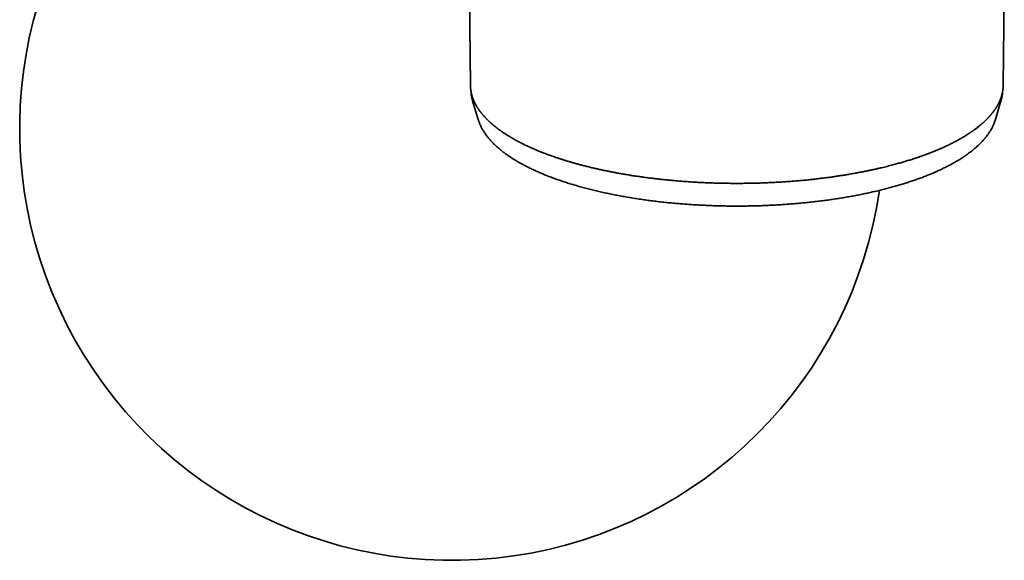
# Model space of a CAD drawing. Header units: millimetres. Extents: x 8 to 768, y 12 to 1489.
# Tile 5 of 13: x 314 to 480, y 532 to 623. Entities that reach past the tile are written whole.
import ezdxf

# ---------------------------------------------------------------- set-up
doc = ezdxf.new("R2010")
doc.units = ezdxf.units.MM

msp = doc.modelspace()

# ---------------------------------------------------------------- linework, layer by layer
at = {"color": 7, "linetype": 'Continuous', "lineweight": 35}
for p, q in [((389.83, 632.01), (390.02, 612.37)), ((480.03, 612.37), (480.21, 632.01)), ((390.39, 609.69), (391.33, 606.56)), ((478.71, 606.56), (479.65, 609.69)), ((391.33, 606.55), (391.33, 606.56)), ((478.71, 606.56), (478.71, 606.55))]:
    msp.add_line(p, q, dxfattribs=at)
at = {"color": 7, "linetype": 'Continuous', "lineweight": 35, "flags": 128}
for points in [[(390.45, 609.52), (390.37, 609.75), (390.36, 609.81)], [(479.7, 609.85), (479.67, 609.75), (479.6, 609.52)]]:
    msp.add_lwpolyline(points, dxfattribs=at)
at = {"color": 7, "linetype": 'Continuous', "lineweight": 35}
msp.add_arc((386.87, 605.02), 73, 131.0884, 351.7655, dxfattribs=at)
for points, knots in [([(390.02, 612.37), (390.02, 612.36), (390.02, 612.32), (390.02, 612.24), (390.02, 612.14), (390.03, 612.03), (390.04, 611.92), (390.05, 611.81), (390.06, 611.72), (390.07, 611.63), (390.08, 611.56), (390.09, 611.48), (390.1, 611.41), (390.11, 611.35), (390.12, 611.29), (390.13, 611.24), (390.14, 611.19), (390.15, 611.14), (390.16, 611.1), (390.16, 611.06), (390.18, 611.01), (390.19, 610.94), (390.21, 610.87), (390.23, 610.79), (390.25, 610.7), (390.28, 610.6), (390.31, 610.49), (390.35, 610.38), (390.38, 610.28), (390.41, 610.18), (390.45, 610.08), (390.48, 609.99), (390.52, 609.91), (390.54, 609.84), (390.57, 609.78), (390.6, 609.71), (390.63, 609.64), (390.67, 609.56), (390.7, 609.49), (390.73, 609.42), (390.76, 609.36), (390.8, 609.29), (390.83, 609.23), (390.86, 609.16), (390.9, 609.1), (390.93, 609.04), (390.95, 608.99), (390.97, 608.96), (390.99, 608.93), (391.01, 608.9), (391.02, 608.88), (391.03, 608.85), (391.05, 608.82), (391.08, 608.77), (391.13, 608.7), (391.18, 608.61), (391.23, 608.52), (391.29, 608.44), (391.34, 608.36), (391.39, 608.28), (391.45, 608.2), (391.49, 608.14), (391.54, 608.08), (391.57, 608.03), (391.6, 607.99), (391.63, 607.95), (391.64, 607.93), (391.66, 607.91), (391.67, 607.89), (391.69, 607.87), (391.71, 607.84), (391.74, 607.8), (391.78, 607.75), (391.83, 607.68), (391.89, 607.6), (391.96, 607.52), (392.02, 607.45), (392.08, 607.38), (392.14, 607.3), (392.21, 607.22), (392.29, 607.13), (392.36, 607.05), (392.41, 607), (392.44, 606.97), (392.47, 606.94), (392.49, 606.92), (392.51, 606.89), (392.54, 606.85), (392.59, 606.81), (392.64, 606.76), (392.69, 606.7), (392.77, 606.62), (392.85, 606.54), (392.95, 606.44), (393.06, 606.33), (393.16, 606.24), (393.24, 606.16), (393.3, 606.11), (393.36, 606.05), (393.42, 606), (393.49, 605.94), (393.55, 605.89), (393.6, 605.84), (393.65, 605.8), (393.68, 605.77), (393.71, 605.74), (393.73, 605.73), (393.75, 605.71), (393.77, 605.69), (393.8, 605.67), (393.84, 605.64), (393.88, 605.6), (393.93, 605.56), (393.99, 605.51), (394.04, 605.47), (394.14, 605.38), (394.28, 605.27), (394.47, 605.13), (394.64, 605), (394.79, 604.88), (394.94, 604.78), (395.07, 604.68), (395.2, 604.59), (395.33, 604.5), (395.5, 604.38), (395.72, 604.23), (395.99, 604.06), (396.26, 603.89), (396.52, 603.73), (396.77, 603.58), (397.03, 603.42), (397.3, 603.27), (397.59, 603.11), (397.89, 602.94), (398.13, 602.81), (398.3, 602.73), (398.39, 602.68), (398.49, 602.63), (398.58, 602.58), (398.67, 602.53), (398.76, 602.49), (398.84, 602.45), (398.9, 602.42), (398.96, 602.39), (399, 602.37), (399.03, 602.35), (399.07, 602.34), (399.13, 602.31), (399.21, 602.27), (399.3, 602.22), (399.4, 602.17), (399.51, 602.12), (399.63, 602.07), (399.76, 602.01), (399.9, 601.94), (400.06, 601.87), (400.22, 601.79), (400.41, 601.71), (400.61, 601.62), (400.82, 601.53), (401.06, 601.43), (401.31, 601.33), (401.57, 601.22), (401.86, 601.1), (402.16, 600.98), (402.48, 600.86), (402.83, 600.72), (403.21, 600.58), (403.61, 600.44), (404.03, 600.29), (404.48, 600.13), (404.95, 599.98), (405.45, 599.82), (405.96, 599.65), (406.49, 599.49), (407.05, 599.33), (407.63, 599.16), (408.24, 598.99), (408.87, 598.82), (409.52, 598.66), (410.2, 598.49), (410.85, 598.33), (411.49, 598.19), (412.09, 598.05), (412.71, 597.92), (413.35, 597.79), (414, 597.66), (414.67, 597.53), (415.35, 597.41), (416.05, 597.29), (416.76, 597.17), (417.48, 597.05), (418.21, 596.94), (418.96, 596.84), (419.72, 596.73), (420.5, 596.63), (421.28, 596.54), (422.07, 596.45), (422.85, 596.37), (423.65, 596.29), (424.46, 596.21), (425.31, 596.14), (426.19, 596.07), (427.1, 596.01), (428.03, 595.95), (428.97, 595.9), (429.93, 595.86), (430.88, 595.82), (431.83, 595.79), (432.78, 595.77), (433.74, 595.76), (434.49, 595.75), (434.92, 595.75), (435.02, 595.75)], [0, 0, 0, 0, 0.001049, 0.004256, 0.00777, 0.011593, 0.015724, 0.020165, 0.023329, 0.026547, 0.029562, 0.032356, 0.034931, 0.037285, 0.03942, 0.041632, 0.043545, 0.045159, 0.046534, 0.04809, 0.049905, 0.052376, 0.055095, 0.057979, 0.061028, 0.065225, 0.069369, 0.073298, 0.077014, 0.0806, 0.084227, 0.087898, 0.090687, 0.09328, 0.09568, 0.098139, 0.100822, 0.103728, 0.106849, 0.109154, 0.11151, 0.113917, 0.116375, 0.118885, 0.121445, 0.123897, 0.125379, 0.126693, 0.127839, 0.128817, 0.129642, 0.130619, 0.131873, 0.133404, 0.136699, 0.140037, 0.143306, 0.146507, 0.14964, 0.152704, 0.1557, 0.158505, 0.16071, 0.162622, 0.164243, 0.165571, 0.166607, 0.167138, 0.167801, 0.168695, 0.16982, 0.171177, 0.172766, 0.176037, 0.179257, 0.182345, 0.1853, 0.188123, 0.190841, 0.194381, 0.197968, 0.20159, 0.203134, 0.204471, 0.205598, 0.206518, 0.207275, 0.208803, 0.210627, 0.212749, 0.215168, 0.217884, 0.221662, 0.225741, 0.230107, 0.234761, 0.236943, 0.239184, 0.241483, 0.243839, 0.246251, 0.248512, 0.25049, 0.252078, 0.253421, 0.254519, 0.255051, 0.255613, 0.256362, 0.2573, 0.258663, 0.260293, 0.262177, 0.264101, 0.265997, 0.267865, 0.274297, 0.280362, 0.286058, 0.290833, 0.295315, 0.299504, 0.3034, 0.307122, 0.310785, 0.318887, 0.32668, 0.334166, 0.341344, 0.348214, 0.354777, 0.362246, 0.369826, 0.377549, 0.385414, 0.387724, 0.390045, 0.392379, 0.394724, 0.39704, 0.399109, 0.400901, 0.402551, 0.403865, 0.404844, 0.405501, 0.406114, 0.407701, 0.409593, 0.411788, 0.414288, 0.416777, 0.419508, 0.422481, 0.425697, 0.429176, 0.432976, 0.437099, 0.441544, 0.446312, 0.451404, 0.456818, 0.462555, 0.468615, 0.474997, 0.481703, 0.488731, 0.49644, 0.504504, 0.512921, 0.521693, 0.530818, 0.540298, 0.549851, 0.559738, 0.56996, 0.580515, 0.591405, 0.602426, 0.61377, 0.625436, 0.637424, 0.647246, 0.657275, 0.667511, 0.677952, 0.688599, 0.699258, 0.710115, 0.72117, 0.732425, 0.743465, 0.75469, 0.766099, 0.777694, 0.789473, 0.801437, 0.812886, 0.8245, 0.836277, 0.848219, 0.860326, 0.873345, 0.886549, 0.899937, 0.91351, 0.927267, 0.94121, 0.954524, 0.968002, 0.981645, 0.995451, 1, 1, 1, 1]), ([(435.02, 595.75), (435.12, 595.75), (435.53, 595.75), (436.24, 595.76), (437.16, 595.77), (438.07, 595.79), (438.97, 595.81), (439.85, 595.85), (440.74, 595.89), (441.65, 595.93), (442.57, 595.98), (443.47, 596.04), (444.35, 596.11), (445.23, 596.18), (446.11, 596.26), (446.99, 596.34), (447.84, 596.43), (448.67, 596.53), (449.48, 596.63), (450.26, 596.72), (450.99, 596.82), (451.7, 596.93), (452.39, 597.03), (453.06, 597.13), (453.74, 597.25), (454.45, 597.37), (455.17, 597.5), (455.87, 597.63), (456.54, 597.76), (457.19, 597.89), (457.8, 598.02), (458.37, 598.14), (458.92, 598.27), (459.44, 598.39), (459.94, 598.51), (460.42, 598.63), (460.88, 598.75), (461.32, 598.86), (461.75, 598.97), (462.15, 599.09), (462.53, 599.19), (462.9, 599.3), (463.24, 599.4), (463.57, 599.49), (463.9, 599.6), (464.23, 599.7), (464.56, 599.8), (464.86, 599.9), (465.15, 599.99), (465.41, 600.08), (465.65, 600.16), (465.86, 600.23), (466.05, 600.3), (466.22, 600.36), (466.37, 600.42), (466.51, 600.47), (466.65, 600.51), (466.79, 600.57), (466.95, 600.63), (467.12, 600.69), (467.31, 600.76), (467.5, 600.83), (467.71, 600.91), (467.93, 601), (468.13, 601.08), (468.33, 601.16), (468.51, 601.23), (468.69, 601.31), (468.88, 601.39), (469.07, 601.47), (469.26, 601.55), (469.46, 601.63), (469.66, 601.72), (469.87, 601.82), (470.06, 601.9), (470.2, 601.97), (470.3, 602.02), (470.37, 602.05), (470.43, 602.07), (470.47, 602.09), (470.5, 602.11), (470.52, 602.12), (470.54, 602.13), (470.56, 602.14), (470.59, 602.15), (470.64, 602.17), (470.7, 602.2), (470.78, 602.24), (470.87, 602.28), (470.97, 602.33), (471.07, 602.38), (471.19, 602.44), (471.31, 602.5), (471.45, 602.57), (471.59, 602.64), (471.74, 602.72), (471.9, 602.8), (472.19, 602.96), (472.62, 603.2), (473.11, 603.48), (473.53, 603.73), (473.89, 603.95), (474.16, 604.12), (474.35, 604.25), (474.47, 604.33), (474.58, 604.41), (474.7, 604.49), (474.81, 604.57), (474.93, 604.65), (475.06, 604.74), (475.21, 604.85), (475.38, 604.98), (475.55, 605.11), (475.73, 605.25), (475.9, 605.39), (476.03, 605.49), (476.13, 605.57), (476.18, 605.61), (476.22, 605.65), (476.26, 605.68), (476.29, 605.7), (476.31, 605.72), (476.33, 605.74), (476.35, 605.76), (476.38, 605.78), (476.4, 605.8), (476.44, 605.84), (476.49, 605.88), (476.56, 605.94), (476.64, 606.01), (476.74, 606.1), (476.85, 606.21), (476.95, 606.3), (477.05, 606.39), (477.14, 606.48), (477.22, 606.56), (477.29, 606.64), (477.36, 606.71), (477.42, 606.77), (477.47, 606.82), (477.5, 606.85), (477.52, 606.88), (477.55, 606.9), (477.57, 606.93), (477.6, 606.96), (477.63, 606.99), (477.67, 607.03), (477.71, 607.08), (477.77, 607.14), (477.84, 607.23), (477.92, 607.33), (478.01, 607.43), (478.1, 607.54), (478.17, 607.63), (478.23, 607.7), (478.27, 607.75), (478.3, 607.8), (478.33, 607.84), (478.36, 607.87), (478.38, 607.89), (478.39, 607.91), (478.4, 607.93), (478.42, 607.95), (478.44, 607.98), (478.47, 608.02), (478.5, 608.07), (478.54, 608.12), (478.58, 608.18), (478.62, 608.24), (478.68, 608.33), (478.75, 608.43), (478.84, 608.56), (478.9, 608.66), (478.94, 608.74), (478.96, 608.77), (478.99, 608.81), (479, 608.84), (479.02, 608.86), (479.03, 608.89), (479.04, 608.91), (479.07, 608.95), (479.1, 609), (479.13, 609.07), (479.18, 609.16), (479.23, 609.25), (479.27, 609.34), (479.32, 609.43), (479.36, 609.52), (479.4, 609.6), (479.43, 609.68), (479.46, 609.75), (479.49, 609.82), (479.52, 609.89), (479.55, 609.97), (479.59, 610.07), (479.62, 610.17), (479.66, 610.27), (479.69, 610.37), (479.73, 610.48), (479.76, 610.6), (479.79, 610.7), (479.81, 610.78), (479.83, 610.85), (479.85, 610.91), (479.86, 610.97), (479.87, 611.02), (479.88, 611.07), (479.89, 611.11), (479.9, 611.15), (479.91, 611.19), (479.92, 611.24), (479.93, 611.3), (479.94, 611.36), (479.95, 611.43), (479.96, 611.51), (479.97, 611.6), (479.98, 611.69), (479.99, 611.78), (480, 611.89), (480.01, 612), (480.02, 612.11), (480.02, 612.22), (480.03, 612.31), (480.03, 612.36), (480.03, 612.37)], [0, 0, 0, 0, 0.0040768, 0.0173976, 0.0305397, 0.043503, 0.0562875, 0.0688932, 0.0813202, 0.0947832, 0.1080299, 0.1210602, 0.1338741, 0.1464715, 0.1595959, 0.1724768, 0.1851141, 0.197508, 0.2096582, 0.2215649, 0.2325681, 0.2433547, 0.2539248, 0.2642782, 0.274415, 0.2861748, 0.2976289, 0.3087772, 0.3196198, 0.3301566, 0.3403877, 0.349754, 0.3588484, 0.3676709, 0.3762216, 0.3845002, 0.392507, 0.4002417, 0.4077045, 0.4148953, 0.4218141, 0.4283445, 0.4346125, 0.4406181, 0.4463613, 0.4529568, 0.4591684, 0.4649961, 0.4704397, 0.4754994, 0.480175, 0.4842317, 0.487947, 0.4913209, 0.4943533, 0.4970443, 0.4996617, 0.5025654, 0.5057571, 0.5092371, 0.5130052, 0.5169866, 0.521246, 0.5257835, 0.5305991, 0.534276, 0.5381, 0.5420712, 0.5461895, 0.5504296, 0.5545351, 0.558439, 0.5634776, 0.568135, 0.5724111, 0.5763059, 0.5779271, 0.5794717, 0.5808239, 0.5818583, 0.5825748, 0.5829755, 0.5833357, 0.5837914, 0.5843424, 0.5855637, 0.5870892, 0.5889189, 0.5910529, 0.5932941, 0.5957949, 0.5985553, 0.6015752, 0.6048548, 0.6083285, 0.6120526, 0.6159849, 0.6199528, 0.6342632, 0.6487919, 0.6585994, 0.6685042, 0.6785065, 0.6818967, 0.6852979, 0.6887101, 0.6921335, 0.695568, 0.6991011, 0.7028585, 0.7078609, 0.7132139, 0.7189176, 0.7249721, 0.7305902, 0.7364802, 0.7383874, 0.74018, 0.7417138, 0.7429888, 0.744005, 0.7447999, 0.7454427, 0.7462064, 0.7470982, 0.7481181, 0.7492662, 0.7513293, 0.7537089, 0.7562558, 0.7606525, 0.7648494, 0.7688466, 0.7725478, 0.7760594, 0.7793814, 0.7824891, 0.7852819, 0.7877491, 0.7898905, 0.7910474, 0.7920807, 0.7929904, 0.7939069, 0.7950883, 0.7965133, 0.7982007, 0.8001064, 0.8020247, 0.8060077, 0.8099317, 0.8138993, 0.8181323, 0.8226381, 0.8247072, 0.8267944, 0.8286398, 0.8301902, 0.8314456, 0.8323914, 0.8330539, 0.8336846, 0.8344681, 0.8357137, 0.8372172, 0.8389785, 0.8409976, 0.8432746, 0.8457599, 0.8483072, 0.8531135, 0.8580961, 0.8632552, 0.8648662, 0.866409, 0.8677539, 0.8688995, 0.8698457, 0.8705925, 0.8713028, 0.8729134, 0.8749231, 0.8773319, 0.8809599, 0.8845181, 0.8879794, 0.8913437, 0.8946756, 0.8978176, 0.9007153, 0.9033686, 0.9058335, 0.9084508, 0.911278, 0.9150803, 0.9188496, 0.9225708, 0.9264, 0.9304593, 0.934749, 0.9390985, 0.9416354, 0.9440589, 0.9463689, 0.948558, 0.9505296, 0.9522252, 0.9536823, 0.9550079, 0.9565773, 0.9584588, 0.9606265, 0.9630804, 0.9658205, 0.9688468, 0.9720976, 0.9756245, 0.9792125, 0.9826247, 0.9871942, 0.991405, 0.9952575, 0.9987522, 1, 1, 1, 1]), ([(390.12, 611.27), (390.12, 611.26), (390.13, 611.18), (390.14, 611.03), (390.16, 610.83), (390.18, 610.63), (390.21, 610.43), (390.25, 610.23), (390.3, 610.03), (390.33, 609.89), (390.35, 609.82), (390.36, 609.82)], [0, 0, 0, 0, 0.0269958, 0.1634194, 0.3001341, 0.4371609, 0.574519, 0.712225, 0.8502929, 0.9887332, 1, 1, 1, 1]), ([(479.7, 609.85), (479.7, 609.86), (479.72, 609.93), (479.75, 610.06), (479.8, 610.26), (479.83, 610.45), (479.87, 610.65), (479.89, 610.85), (479.91, 611.04), (479.92, 611.18), (479.92, 611.26), (479.92, 611.27)], [0, 0, 0, 0, 0.01059, 0.148596, 0.286669, 0.424831, 0.563101, 0.701504, 0.840062, 0.978801, 1, 1, 1, 1]), ([(391.33, 606.55), (391.35, 606.5), (391.39, 606.38), (391.45, 606.19), (391.53, 605.98), (391.61, 605.78), (391.7, 605.57), (391.8, 605.36), (391.91, 605.15), (392.02, 604.95), (392.14, 604.74), (392.26, 604.53), (392.4, 604.33), (392.54, 604.12), (392.68, 603.92), (392.84, 603.71), (393, 603.51), (393.16, 603.31), (393.34, 603.1), (393.52, 602.9), (393.71, 602.7), (393.9, 602.5), (394.1, 602.31), (394.31, 602.11), (394.53, 601.91), (394.75, 601.72), (394.97, 601.53), (395.21, 601.34), (395.45, 601.15), (395.69, 600.96), (395.95, 600.77), (396.2, 600.58), (396.47, 600.4), (396.74, 600.22), (397.01, 600.04), (397.29, 599.86), (397.58, 599.68), (397.87, 599.5), (398.17, 599.33), (398.48, 599.16), (398.79, 598.99), (399.1, 598.82), (399.42, 598.65), (399.75, 598.48), (400.08, 598.32), (400.41, 598.16), (400.76, 598), (401.1, 597.84), (401.45, 597.68), (401.81, 597.53), (402.17, 597.37), (402.54, 597.22), (402.91, 597.07), (403.29, 596.92), (403.67, 596.78), (404.05, 596.63), (404.44, 596.49), (404.84, 596.35), (405.24, 596.21), (405.64, 596.08), (406.05, 595.94), (406.46, 595.81), (406.88, 595.68), (407.3, 595.55), (407.72, 595.43), (408.15, 595.3), (408.58, 595.18), (409.02, 595.06), (409.46, 594.94), (409.91, 594.82), (410.36, 594.71), (410.81, 594.6), (411.27, 594.49), (411.73, 594.38), (412.19, 594.27), (412.66, 594.17), (413.13, 594.07), (413.6, 593.97), (414.08, 593.87), (414.56, 593.78), (415.05, 593.68), (415.53, 593.59), (416.02, 593.51), (416.52, 593.42), (417.02, 593.34), (417.52, 593.25), (418.02, 593.18), (418.53, 593.1), (419.03, 593.02), (419.55, 592.95), (420.06, 592.88), (420.58, 592.81), (421.1, 592.75), (421.62, 592.68), (422.15, 592.62), (422.68, 592.57), (423.19, 592.51), (423.71, 592.46), (424.21, 592.41), (424.71, 592.37), (425.19, 592.32), (425.68, 592.28), (426.16, 592.25), (426.65, 592.21), (427.14, 592.18), (427.63, 592.14), (428.12, 592.11), (428.61, 592.09), (429.1, 592.06), (429.59, 592.04), (430.08, 592.02), (430.57, 592), (431.06, 591.98), (431.55, 591.96), (432.03, 591.95), (432.52, 591.94), (432.99, 591.93), (433.45, 591.92), (433.85, 591.92), (434.21, 591.92), (434.59, 591.91), (434.86, 591.91), (435.02, 591.91)], [0, 0, 0, 0, 0.00582, 0.013854, 0.021929, 0.030045, 0.038202, 0.046401, 0.054641, 0.062923, 0.071244, 0.079604, 0.088001, 0.096434, 0.1049, 0.113397, 0.121923, 0.130475, 0.139051, 0.147648, 0.156264, 0.164896, 0.173543, 0.182202, 0.190872, 0.199549, 0.208234, 0.216923, 0.225616, 0.234312, 0.243008, 0.251705, 0.260402, 0.269097, 0.277789, 0.286479, 0.295166, 0.30385, 0.31253, 0.321205, 0.329877, 0.338544, 0.347207, 0.355865, 0.364518, 0.373168, 0.381812, 0.390452, 0.399088, 0.40772, 0.416347, 0.42497, 0.43359, 0.442205, 0.450817, 0.459425, 0.46803, 0.476631, 0.48523, 0.493825, 0.502418, 0.511009, 0.519597, 0.528182, 0.536766, 0.545348, 0.553929, 0.562508, 0.571086, 0.579663, 0.588239, 0.596815, 0.60539, 0.613966, 0.622542, 0.631118, 0.639696, 0.648274, 0.656854, 0.665435, 0.674019, 0.682605, 0.691194, 0.699786, 0.708382, 0.716982, 0.725587, 0.734197, 0.742813, 0.751436, 0.760066, 0.768705, 0.777352, 0.78601, 0.794679, 0.803361, 0.812056, 0.819875, 0.828579, 0.836394, 0.844208, 0.85202, 0.85983, 0.867637, 0.875441, 0.883242, 0.891038, 0.898829, 0.906615, 0.914392, 0.92216, 0.929915, 0.937653, 0.945365, 0.953041, 0.960656, 0.968163, 0.975448, 0.982138, 0.987369, 0.992216, 1, 1, 1, 1]), ([(435.02, 591.91), (435.2, 591.91), (435.45, 591.91), (435.82, 591.92), (436.14, 591.92), (436.52, 591.92), (436.92, 591.93), (437.34, 591.94), (437.77, 591.95), (438.22, 591.96), (438.67, 591.97), (439.14, 591.98), (439.6, 592), (440.07, 592.02), (440.55, 592.04), (441.02, 592.07), (441.5, 592.09), (441.99, 592.12), (442.47, 592.15), (442.95, 592.18), (443.44, 592.21), (443.92, 592.25), (444.41, 592.29), (444.89, 592.33), (445.38, 592.37), (445.86, 592.41), (446.35, 592.46), (446.83, 592.51), (447.32, 592.56), (447.8, 592.61), (448.28, 592.67), (448.76, 592.73), (449.24, 592.78), (449.72, 592.85), (450.19, 592.91), (450.67, 592.97), (451.14, 593.04), (451.61, 593.11), (452.08, 593.18), (452.55, 593.26), (453.01, 593.33), (453.47, 593.41), (453.93, 593.49), (454.39, 593.57), (454.85, 593.66), (455.3, 593.74), (455.75, 593.83), (456.2, 593.92), (456.65, 594.01), (457.09, 594.11), (457.53, 594.2), (457.97, 594.3), (458.4, 594.4), (458.83, 594.5), (459.26, 594.6), (459.69, 594.71), (460.11, 594.82), (460.53, 594.93), (460.94, 595.04), (461.35, 595.15), (461.76, 595.26), (462.17, 595.38), (462.57, 595.5), (462.96, 595.62), (463.36, 595.74), (463.75, 595.86), (464.13, 595.99), (464.52, 596.11), (464.89, 596.24), (465.27, 596.37), (465.64, 596.51), (466.01, 596.64), (466.37, 596.77), (466.73, 596.91), (467.08, 597.05), (467.43, 597.19), (467.77, 597.33), (468.11, 597.48), (468.45, 597.62), (468.78, 597.77), (469.11, 597.91), (469.43, 598.06), (469.75, 598.22), (470.06, 598.37), (470.37, 598.52), (470.68, 598.68), (470.98, 598.83), (471.27, 598.99), (471.56, 599.15), (471.85, 599.32), (472.13, 599.48), (472.4, 599.64), (472.67, 599.81), (472.94, 599.98), (473.19, 600.14), (473.45, 600.31), (473.7, 600.48), (473.94, 600.66), (474.18, 600.83), (474.42, 601.01), (474.64, 601.18), (474.87, 601.36), (475.09, 601.54), (475.3, 601.72), (475.5, 601.9), (475.71, 602.08), (475.9, 602.27), (476.09, 602.45), (476.28, 602.64), (476.45, 602.83), (476.63, 603.02), (476.79, 603.21), (476.96, 603.4), (477.11, 603.59), (477.26, 603.78), (477.4, 603.97), (477.54, 604.17), (477.67, 604.36), (477.8, 604.56), (477.92, 604.76), (478.03, 604.96), (478.14, 605.15), (478.24, 605.35), (478.33, 605.55), (478.42, 605.75), (478.5, 605.95), (478.58, 606.16), (478.65, 606.35), (478.69, 606.49), (478.71, 606.55)], [0, 0, 0, 0, 0.008317, 0.011745, 0.01743, 0.023345, 0.0297, 0.036339, 0.0432, 0.050234, 0.057405, 0.064687, 0.07206, 0.07951, 0.087024, 0.094593, 0.102209, 0.109867, 0.117561, 0.125286, 0.13304, 0.140819, 0.14862, 0.156442, 0.164282, 0.172139, 0.180011, 0.187898, 0.195797, 0.203707, 0.211629, 0.21956, 0.227501, 0.235451, 0.243408, 0.251374, 0.259346, 0.267324, 0.275309, 0.283299, 0.291295, 0.299297, 0.307302, 0.315313, 0.323328, 0.331347, 0.339369, 0.347396, 0.355426, 0.363459, 0.371496, 0.379535, 0.387578, 0.395623, 0.403671, 0.411722, 0.419776, 0.427831, 0.43589, 0.44395, 0.452013, 0.460078, 0.468145, 0.476214, 0.484285, 0.492359, 0.500434, 0.508511, 0.51659, 0.524672, 0.532755, 0.54084, 0.548927, 0.557015, 0.565106, 0.573199, 0.581293, 0.58939, 0.597488, 0.605588, 0.613691, 0.621795, 0.629901, 0.638008, 0.646118, 0.65423, 0.662343, 0.670459, 0.678576, 0.686694, 0.694815, 0.702937, 0.71106, 0.719185, 0.727311, 0.735438, 0.743566, 0.751695, 0.759823, 0.767952, 0.77608, 0.784207, 0.792333, 0.800457, 0.808577, 0.816695, 0.824808, 0.832916, 0.841019, 0.849114, 0.857201, 0.86528, 0.873348, 0.881405, 0.88945, 0.89748, 0.905496, 0.913496, 0.92148, 0.929445, 0.937391, 0.945319, 0.953226, 0.961114, 0.968982, 0.97683, 0.984659, 0.99247, 1, 1, 1, 1])]:
    msp.add_open_spline(points, degree=3, knots=knots, dxfattribs=at)

doc.saveas('drawing.dxf')
